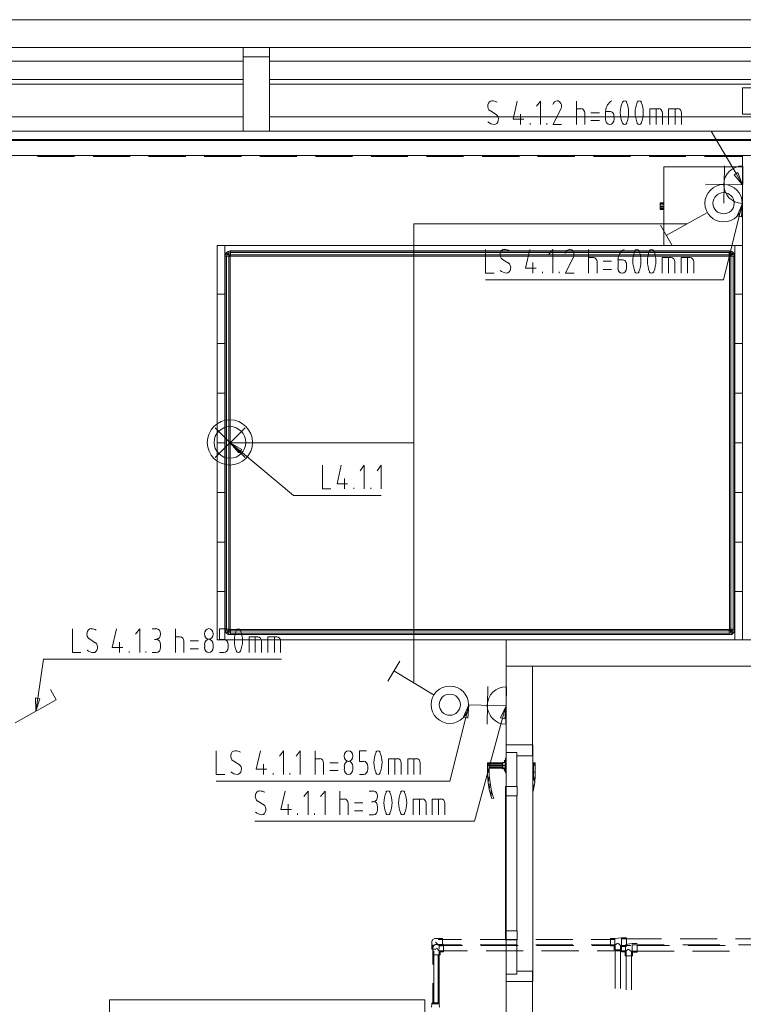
# Model space of a CAD drawing. Header units: millimetres. Extents: x 352 to 350573, y -22 to 37733.
# Tile 181 of 214: x 136176 to 141681, y 16181 to 23672. Entities that reach past the tile are written whole.
import ezdxf

# ---------------------------------------------------------------- set-up
doc = ezdxf.new("R2010")
doc.units = ezdxf.units.MM
for name, color, linetype in [('PDF _0', 1, 'Continuous'), ('PDF _PD-Socket', 1, 'Continuous'), ('PDF _PD-Socket Text', 1, 'Continuous'), ('PDF$_83$-$Floor$Plan$-$В_Этаж$03_Сводный$M-EQPM', 2, 'Continuous')]:
    doc.layers.add(name, color=color, linetype=linetype)
for name, color, linetype, true_color in [('PDF _PD-Lighting', 7, 'Continuous', 0xb80000), ('PDF _PD-Lighting Text', 7, 'Continuous', 0xb80000), ('PDF _PD-Switches', 7, 'Continuous', 0x37dd00), ('PDF$_83$-$Floor$Plan$-$В_Этаж$03_Сводный$A-AREA', 7, 'Continuous', 0xdd6e00), ('PDF$_83$-$Floor$Plan$-$В_Этаж$03_Сводный$A-DETL-MBND', 7, 'Continuous', 0xdd3700), ('PDF$_83$new_ifc_RVT-1-В_Этаж$03_Сводный$A-DOOR', 7, 'Continuous', 0xdcdcdc), ('PDF$_83$new_ifc_RVT-1-В_Этаж$03_Сводный$A-GENM', 7, 'Continuous', 0xdd6e6e), ('PDF$_83$new_ifc_RVT-1-В_Этаж$03_Сводный$A-ROOF', 7, 'Continuous', 0xdddd6e), ('PDF$_83$new_ifc_RVT-1-В_Этаж$03_Сводный$A-WALL', 7, 'Continuous', 0xdddd6e), ('PDF$_83$new_ifc_RVT-1-В_Этаж$03_Сводный$I-FURN', 7, 'Continuous', 0xdcdcdc), ('PDF$_83$new_ifc_RVT-1-В_Этаж$03_Сводный$Q-SPCQ', 7, 'Continuous', 0xdcdcdc)]:
    doc.layers.add(name, color=color, linetype=linetype, true_color=true_color)

msp = doc.modelspace()

# ---------------------------------------------------------------- linework, layer by layer
at = {"layer": 'PDF _0', "lineweight": 0}
for points in [[(141625.8, 22502.6), (141434.9, 22824.9), (141235.9, 22824.9), (139732.1, 22824.9)], [(139849.5, 18357.2), (139634.7, 17573.5), (139435.8, 17573.5), (137963.8, 17573.5)]]:
    msp.add_lwpolyline(points, dxfattribs=at)
at = {"layer": 'PDF _0', "color": 82, "lineweight": 0, "true_color": 0x37dd00}
for points in [[(141649.7, 22176.4), (141530.3, 21693), (141329.4, 21693), (139720.2, 21693)], [(136312.8, 18510.4), (136356.5, 18806.7), (136555.4, 18806.7), (138166.7, 18806.7)], [(139569, 18363.2), (139447.7, 17879.8), (139248.8, 17879.8), (137671.4, 17879.8)]]:
    msp.add_lwpolyline(points, dxfattribs=at)
at = {"layer": 'PDF _0', "color": 12, "lineweight": 0, "true_color": 0xb80000}
msp.add_lwpolyline([(137854.4, 20390.1), (138258.2, 20052), (138459.1, 20052), (138926.5, 20052)], dxfattribs=at)
at = {"layer": 'PDF _PD-Lighting', "lineweight": 0}
for points in [[(139175.2, 20453.8), (139175.2, 22118.7), (141251.9, 22118.7)], [(137663.4, 20340.4), (137890.2, 20567.2)], [(137663.4, 20567.2), (137890.2, 20340.4)], [(139175.2, 18623.7), (139175.2, 20453.8), (137776.8, 20453.8)]]:
    msp.add_lwpolyline(points, dxfattribs=at)
for radius in [172.1, 120.3]:
    msp.add_circle((137774.7, 20455.6), radius, dxfattribs=at)
at = {"layer": 'PDF _PD-Lighting Text', "lineweight": 0}
msp.add_lwpolyline([(137842.4, 20376.2), (137776.8, 20453.8), (137864.3, 20402.1)], close=True, dxfattribs=at)
for points in [[(137776.8, 20453.8), (137854.4, 20390.1)], [(138479, 20282.7), (138479, 20101.7), (138542.6, 20101.7)], [(138622.2, 20282.7), (138590.4, 20141.5), (138669.9, 20141.5)], [(138797.2, 20101.7), (138797.2, 20282.7), (138765.4, 20240.9)], [(138926.5, 20101.7), (138926.5, 20282.7), (138894.7, 20240.9)], [(138646.1, 20181.3), (138646.1, 20101.7)], [(138717.7, 20101.7), (138717.7, 20111.6)], [(138847, 20101.7), (138847, 20111.6)]]:
    msp.add_lwpolyline(points, dxfattribs=at)
at = {"layer": 'PDF _PD-Socket', "lineweight": 0}
for points in [[(141536.3, 22560.3), (141532.3, 22275.8)], [(141677.5, 22558.3), (141673.6, 22273.9)], [(141675.5, 22415.1), (141393.1, 22421.1)], [(139736.1, 18597.9), (139732.1, 18313.4)], [(139877.3, 18452.7), (139592.9, 18458.6)]]:
    msp.add_lwpolyline(points, dxfattribs=at)
msp.add_lwpolyline([(139879.3, 18595.9), (139873.4, 18311.4, -1), (139877.7, 18596.6)], format="xyb", dxfattribs=at)
msp.add_arc((141673.6, 22417), 142.2, 89.05293, 269.05293, dxfattribs=at)
at = {"layer": 'PDF _PD-Socket Text', "lineweight": 0}
for points in [[(139960.9, 23053.6), (139929.1, 22914.4), (140010.6, 22914.4)], [(140137.9, 22874.6), (140137.9, 23053.6), (140106.1, 23013.8)], [(140410.4, 22874.6), (140410.4, 23053.6)], [(139756, 22978), (139799.8, 22950.2)], [(139986.7, 22954.1), (139986.7, 22874.6)], [(140410.4, 22993.9), (140446.2, 22993.9)], [(140474.1, 22960.1), (140474.1, 22874.6)], [(140585.5, 22964.1), (140521.8, 22964.1)], [(140665.1, 22974), (140633.2, 22974), (140633.2, 22914.4)], [(140696.9, 22914.4), (140696.9, 22934.3)], [(140969.4, 22874.6), (140969.4, 22993.9), (141037, 22993.9)], [(141017.1, 22874.6), (141017.1, 22993.9)], [(141064.9, 22960.1), (141064.9, 22874.6)], [(141112.6, 22874.6), (141112.6, 22993.9), (141182.2, 22993.9)], [(141162.3, 22874.6), (141162.3, 22993.9)], [(141210.1, 22960.1), (141210.1, 22874.6)], [(140058.4, 22874.6), (140058.4, 22884.5)], [(140185.7, 22874.6), (140185.7, 22884.5)], [(140521.8, 22904.4), (140585.5, 22904.4)], [(141675.5, 22415.1), (141625.8, 22502.6)], [(139877.3, 18452.7), (139849.5, 18357.2)], [(138194.5, 17802.2), (138162.7, 17663), (138242.3, 17663)], [(138369.6, 17623.2), (138369.6, 17802.2), (138337.7, 17762.4)], [(138498.9, 17623.2), (138498.9, 17802.2), (138465, 17762.4)], [(138610.2, 17623.2), (138610.2, 17802.2)], [(138833, 17802.2), (138866.9, 17802.2)], [(137987.6, 17726.6), (138033.4, 17698.8)], [(138218.4, 17702.8), (138218.4, 17623.2)], [(138610.2, 17742.5), (138646.1, 17742.5)], [(138673.9, 17708.7), (138673.9, 17623.2)], [(138785.3, 17712.7), (138721.6, 17712.7)], [(138866.9, 17722.6), (138850.9, 17722.6)], [(138898.7, 17682.9), (138898.7, 17663)], [(139169.2, 17623.2), (139169.2, 17742.5), (139238.8, 17742.5)], [(139216.9, 17623.2), (139216.9, 17742.5)], [(139266.7, 17708.7), (139266.7, 17623.2)], [(139314.4, 17623.2), (139314.4, 17742.5), (139382, 17742.5)], [(139362.2, 17623.2), (139362.2, 17742.5)], [(139409.9, 17708.7), (139409.9, 17623.2)], [(138290, 17623.2), (138290, 17633.1)], [(138417.3, 17623.2), (138417.3, 17633.1)], [(138721.6, 17653), (138785.3, 17653)], [(138866.9, 17623.2), (138833, 17623.2)]]:
    msp.add_lwpolyline(points, dxfattribs=at)
msp.add_lwpolyline([(140292.9, 23034.7, -0.219958), (140293.1, 22993.9), (140233.4, 22874.6), (140297.1, 22874.6)], format="xyb", dxfattribs=at)
for points in [[(141639.7, 22510.6), (141675.5, 22415.1), (141611.9, 22492.7)], [(139833.6, 18361.2), (139877.3, 18452.7), (139865.4, 18353.2)]]:
    msp.add_lwpolyline(points, close=True, dxfattribs=at)
for centre, radius, start, end in [((139766.6, 22966.1), 89.5, 62.63226, 89.14403), ((140950.5, 22965.1), 205.9, 157.24029, 202.75971), ((140602.4, 22965.1), 205.9, 337.24029, 22.75971), ((141063.9, 22965.1), 205.9, 157.24029, 202.75971), ((140713.8, 22965.1), 205.9, 337.24029, 22.75971), ((138000.2, 17714.7), 89.5, 62.63226, 89.14403), ((139152.3, 17713.7), 205.9, 157.24029, 202.75971), ((138802.2, 17713.7), 205.9, 337.24029, 22.75971), ((139263.7, 17713.7), 205.9, 157.24029, 202.75971), ((138913.6, 17713.7), 205.9, 337.24029, 22.75971)]:
    msp.add_arc(centre, radius, start, end, dxfattribs=at)
for points in [[(139737, 23024.2), (139733.5, 23005.9), (139740.6, 22987), (139754.1, 22978.5)], [(139768.8, 23055.6), (139753.6, 23055.5), (139740.5, 23042.5), (139737, 23024.2)], [(140264.5, 23055.6), (140249.7, 23055.8), (140236.7, 23043.6), (140232.6, 23025.9)], [(140292.9, 23034.7), (140287.1, 23047.6), (140276, 23055.7), (140264.1, 23055.6)], [(140681.2, 23054.2), (140654, 23042), (140635.2, 23010.7), (140633.4, 22974.7)], [(140777.4, 23055.6), (140770.8, 23055.6), (140764.6, 23051.9), (140760.7, 23045.5)], [(140794.2, 23045.5), (140790.3, 23051.9), (140784.1, 23055.6), (140777.4, 23055.6)], [(140888.8, 23055.6), (140882.2, 23055.6), (140876, 23051.9), (140872, 23045.5)], [(140905.6, 23045.5), (140901.7, 23051.9), (140895.5, 23055.6), (140888.8, 23055.6)], [(139816.8, 22906), (139820.3, 22924.3), (139813.2, 22943.2), (139799.7, 22951.7)], [(140474.1, 22961.1), (140474.1, 22980.3), (140461.2, 22995.9), (140445.3, 22995.9)], [(140688.4, 22963.8), (140682.1, 22971.5), (140673.1, 22975.2), (140664.1, 22973.7)], [(140696.6, 22934.5), (140697.8, 22945.3), (140694.8, 22956.2), (140688.4, 22963.8)], [(141064.9, 22961.1), (141064.9, 22980.3), (141052, 22995.9), (141036, 22995.9)], [(141210.1, 22961.1), (141210.1, 22980.3), (141197.2, 22995.9), (141181.2, 22995.9)], [(139737.5, 22894.8), (139751.6, 22882.5), (139768.1, 22875.5), (139785.2, 22874.7)], [(139785, 22874.6), (139800.1, 22874.7), (139813.3, 22887.6), (139816.8, 22906)], [(140631.2, 22915.4), (140631.2, 22892.8), (140645.9, 22874.6), (140664.1, 22874.6)], [(140664.1, 22874.6), (140682.2, 22874.6), (140696.9, 22892.8), (140696.9, 22915.4)], [(140760.7, 22884.7), (140764.6, 22878.3), (140770.8, 22874.6), (140777.4, 22874.6)], [(140777.4, 22874.6), (140784.1, 22874.6), (140790.3, 22878.3), (140794.2, 22884.7)], [(140872, 22884.7), (140876, 22878.3), (140882.2, 22874.6), (140888.8, 22874.6)], [(140888.8, 22874.6), (140895.5, 22874.6), (140901.7, 22878.3), (140905.6, 22884.7)], [(137968.6, 17772.8), (137965.1, 17754.5), (137972.2, 17735.6), (137985.7, 17727.1)], [(138000.4, 17804.2), (137985.3, 17804.1), (137972.1, 17791.2), (137968.6, 17772.8)], [(138898.7, 17763.4), (138898.7, 17785.9), (138884, 17804.2), (138865.9, 17804.2)], [(138865.9, 17722.6), (138884, 17722.6), (138898.7, 17740.9), (138898.7, 17763.4)], [(138977.2, 17804.2), (138970.6, 17804.2), (138964.4, 17800.5), (138960.5, 17794.1)], [(138994, 17794.1), (138990.1, 17800.5), (138983.9, 17804.2), (138977.2, 17804.2)], [(139088.6, 17804.2), (139082, 17804.2), (139075.8, 17800.5), (139071.9, 17794.1)], [(139105.4, 17794.1), (139101.5, 17800.5), (139095.3, 17804.2), (139088.6, 17804.2)], [(138048.4, 17654.6), (138051.9, 17672.9), (138044.8, 17691.8), (138031.3, 17700.3)], [(138673.9, 17709.7), (138673.9, 17728.9), (138661, 17744.5), (138645.1, 17744.5)], [(138898.7, 17683.9), (138898.7, 17706.4), (138884, 17724.6), (138865.9, 17724.6)], [(139266.7, 17709.7), (139266.7, 17728.9), (139253.8, 17744.5), (139237.8, 17744.5)], [(139409.9, 17709.7), (139409.9, 17728.9), (139397, 17744.5), (139381, 17744.5)], [(137969.1, 17643.4), (137983.2, 17631.1), (137999.7, 17624.2), (138016.8, 17623.3)], [(138016.6, 17623.2), (138031.8, 17623.3), (138044.9, 17636.2), (138048.4, 17654.6)], [(138865.9, 17623.2), (138884, 17623.2), (138898.7, 17641.4), (138898.7, 17664)], [(138960.5, 17633.3), (138964.4, 17626.9), (138970.6, 17623.2), (138977.2, 17623.2)], [(138977.2, 17623.2), (138983.9, 17623.2), (138990.1, 17626.9), (138994, 17633.3)], [(139071.9, 17633.3), (139075.8, 17626.9), (139082, 17623.2), (139088.6, 17623.2)], [(139088.6, 17623.2), (139095.3, 17623.2), (139101.5, 17626.9), (139105.4, 17633.3)]]:
    msp.add_open_spline(points, degree=3, dxfattribs=at)
at = {"layer": 'PDF _PD-Switches', "lineweight": 0}
for points in [[(141633.8, 22180.4), (141673.6, 22273.9), (141665.6, 22172.4)], [(136328.7, 18506.4), (136298.8, 18410.9), (136296.9, 18512.3)], [(139553.1, 18367.1), (139592.9, 18458.6), (139584.9, 18359.2)]]:
    msp.add_lwpolyline(points, close=True, dxfattribs=at)
for points in [[(141673.6, 22273.9), (141649.7, 22176.4)], [(141407, 22204.2), (141094.7, 22031.2)], [(141051, 22108.8), (141138.5, 21953.6)], [(139720.2, 21923.8), (139720.2, 21742.7), (139783.9, 21742.7)], [(140056.4, 21923.8), (140024.5, 21782.5), (140104.1, 21782.5)], [(140231.4, 21742.7), (140231.4, 21923.8), (140199.6, 21884)], [(140503.9, 21742.7), (140503.9, 21923.8)], [(139849.5, 21848.2), (139895.2, 21820.3)], [(140080.2, 21824.3), (140080.2, 21742.7)], [(140386.6, 21862.1), (140328.9, 21742.7), (140392.5, 21742.7)], [(140503.9, 21864.1), (140539.7, 21864.1)], [(140567.6, 21828.3), (140567.6, 21742.7)], [(140679, 21834.3), (140615.3, 21834.3)], [(140760.5, 21844.2), (140728.7, 21844.2), (140728.7, 21782.5)], [(140792.4, 21782.5), (140792.4, 21804.4)], [(141062.9, 21742.7), (141062.9, 21864.1), (141132.5, 21864.1)], [(141112.6, 21742.7), (141112.6, 21864.1)], [(141160.4, 21828.3), (141160.4, 21742.7)], [(141208.1, 21742.7), (141208.1, 21864.1), (141275.7, 21864.1)], [(141255.8, 21742.7), (141255.8, 21864.1)], [(141303.6, 21828.3), (141303.6, 21742.7)], [(140151.8, 21742.7), (140151.8, 21752.7)], [(140279.2, 21742.7), (140279.2, 21752.7)], [(140615.3, 21772.6), (140679, 21772.6)], [(136577.3, 19037.5), (136577.3, 18856.5), (136641, 18856.5)], [(136911.5, 19037.5), (136879.7, 18896.3), (136961.2, 18896.3)], [(137088.5, 18856.5), (137088.5, 19037.5), (137056.7, 18997.7)], [(137184, 19037.5), (137215.8, 19037.5)], [(137361.1, 18856.5), (137361.1, 19037.5)], [(137729, 18955.9), (137695.2, 18955.9), (137695.2, 19037.5), (137752.9, 19037.5)], [(136706.6, 18961.9), (136750.4, 18932.1)], [(137215.8, 18955.9), (137199.9, 18955.9)], [(137361.1, 18977.8), (137396.9, 18977.8)], [(137920, 18856.5), (137920, 18977.8), (137987.6, 18977.8)], [(137967.7, 18856.5), (137967.7, 18977.8)], [(138063.2, 18856.5), (138063.2, 18977.8), (138132.8, 18977.8)], [(138113, 18856.5), (138113, 18977.8)], [(136935.4, 18936), (136935.4, 18856.5)], [(137247.7, 18916.1), (137247.7, 18896.3)], [(137424.7, 18942), (137424.7, 18856.5)], [(137536.1, 18946), (137472.4, 18946)], [(137472.4, 18886.3), (137536.1, 18886.3)], [(137583.8, 18896.3), (137583.8, 18916.1)], [(137647.5, 18916.1), (137647.5, 18896.3)], [(137760.9, 18896.3), (137760.9, 18916.1)], [(138015.5, 18942), (138015.5, 18856.5)], [(138160.7, 18942), (138160.7, 18856.5)], [(137009, 18856.5), (137009, 18866.4)], [(137136.3, 18856.5), (137136.3, 18866.4)], [(137215.8, 18856.5), (137184, 18856.5)], [(137695.2, 18856.5), (137729, 18856.5)], [(138976.3, 18639.7), (139067.8, 18792.8)], [(139328.3, 18532.2), (139022, 18717.2)], [(136141.7, 18321.4), (136454, 18498.4), (136410.2, 18576)], [(136298.8, 18410.9), (136312.8, 18510.4)], [(139592.9, 18458.6), (139569, 18363.2)], [(137671.4, 18108.5), (137671.4, 17929.5), (137735, 17929.5)], [(138007.5, 18108.5), (137975.7, 17969.3), (138055.3, 17969.3)], [(138182.6, 17929.5), (138182.6, 18108.5), (138150.8, 18068.8)], [(138309.9, 17929.5), (138309.9, 18108.5), (138278.1, 18068.8)], [(138423.3, 17929.5), (138423.3, 18108.5)], [(138791.3, 18029), (138759.4, 18029), (138759.4, 18108.5), (138815.1, 18108.5)], [(137800.7, 18033), (137844.4, 18005.1)], [(138031.4, 18009.1), (138031.4, 17929.5)], [(138423.3, 18048.9), (138459.1, 18048.9)], [(138486.9, 18015.1), (138486.9, 17929.5)], [(138598.3, 18019), (138534.7, 18019)], [(138646.1, 17969.3), (138646.1, 17989.2)], [(138709.7, 17989.2), (138709.7, 17969.3)], [(138823.1, 17969.3), (138823.1, 17989.2)], [(138982.2, 17929.5), (138982.2, 18048.9), (139049.9, 18048.9)], [(139030, 17929.5), (139030, 18048.9)], [(139077.7, 18015.1), (139077.7, 17929.5)], [(139127.4, 17929.5), (139127.4, 18048.9), (139195.1, 18048.9)], [(139175.2, 17929.5), (139175.2, 18048.9)], [(139222.9, 18015.1), (139222.9, 17929.5)], [(138103, 17929.5), (138103, 17939.5)], [(138230.3, 17929.5), (138230.3, 17939.5)], [(138534.7, 17959.4), (138598.3, 17959.4)], [(138759.4, 17929.5), (138791.3, 17929.5)]]:
    msp.add_lwpolyline(points, dxfattribs=at)
for centre, radius in [((141530.4, 22275.8), 142.2), ((141530.4, 22275.8), 80.6), ((139447.7, 18460.4), 142.2), ((139447.7, 18460.4), 80.6)]:
    msp.add_circle(centre, radius, dxfattribs=at)
for centre, radius, start, end in [((139862.1, 21834.2), 89.5, 62.63226, 89.14403), ((140343.1, 21885), 49.4, 334.04097, 23.66139), ((141046, 21835.2), 205.9, 157.24029, 202.75971), ((140695.9, 21835.2), 205.9, 337.24029, 22.75971), ((141157.4, 21835.2), 205.9, 157.24029, 202.75971), ((140809.3, 21835.2), 205.9, 337.24029, 22.75971), ((136717.2, 18948), 89.5, 62.63226, 89.14403), ((138014.5, 18947), 205.9, 157.24029, 202.75971), ((137664.4, 18947), 205.9, 337.24029, 22.75971), ((137813.2, 18021), 89.5, 62.63226, 89.14403), ((139076.7, 18020), 205.9, 157.24029, 202.75971), ((138726.6, 18020), 205.9, 337.24029, 22.75971)]:
    msp.add_arc(centre, radius, start, end, dxfattribs=at)
for points in [[(139830.5, 21894.4), (139827, 21876), (139834.1, 21857.1), (139847.6, 21848.6)], [(139862.3, 21925.8), (139847.1, 21925.7), (139834, 21912.7), (139830.5, 21894.4)], [(140358, 21923.8), (140343.2, 21923.9), (140330.2, 21911.8), (140326.1, 21894)], [(140388.4, 21904.8), (140382.6, 21917.8), (140371.5, 21925.8), (140359.6, 21925.8)], [(140774.7, 21924.4), (140747.5, 21912.1), (140728.7, 21880.9), (140726.9, 21844.8)], [(140870.9, 21923.8), (140864.3, 21923.8), (140858.1, 21920), (140854.1, 21913.7)], [(140887.7, 21913.7), (140883.8, 21920), (140877.6, 21923.8), (140870.9, 21923.8)], [(140982.3, 21923.8), (140975.7, 21923.8), (140969.5, 21920), (140965.5, 21913.7)], [(140999.1, 21913.7), (140995.2, 21920), (140988.9, 21923.8), (140982.3, 21923.8)], [(139910.3, 21776.1), (139913.8, 21794.4), (139906.7, 21813.4), (139893.2, 21821.9)], [(140567.6, 21829.3), (140567.6, 21848.5), (140554.7, 21864.1), (140538.7, 21864.1)], [(140783.9, 21834), (140777.5, 21841.7), (140768.6, 21845.3), (140759.6, 21843.9)], [(140792.1, 21804.7), (140793.3, 21815.5), (140790.3, 21826.3), (140783.9, 21834)], [(141160.4, 21829.3), (141160.4, 21848.5), (141147.4, 21864.1), (141131.5, 21864.1)], [(141303.6, 21829.3), (141303.6, 21848.5), (141290.7, 21864.1), (141274.7, 21864.1)], [(139831, 21764.9), (139845, 21752.7), (139861.6, 21745.7), (139878.7, 21744.8)], [(139878.5, 21744.7), (139893.6, 21744.8), (139906.8, 21757.8), (139910.3, 21776.1)], [(140726.7, 21783.5), (140726.7, 21761), (140741.4, 21742.7), (140759.5, 21742.7)], [(140759.5, 21742.7), (140777.7, 21742.7), (140792.4, 21761), (140792.4, 21783.5)], [(140854.1, 21754.8), (140858.1, 21748.5), (140864.3, 21744.7), (140870.9, 21744.7)], [(140870.9, 21744.7), (140877.6, 21744.7), (140883.8, 21748.5), (140887.7, 21754.8)], [(140965.5, 21754.8), (140969.5, 21748.5), (140975.7, 21744.7), (140982.3, 21744.7)], [(140982.3, 21744.7), (140988.9, 21744.7), (140995.2, 21748.5), (140999.1, 21754.8)], [(136719.4, 19039.5), (136704.2, 19039.4), (136691.1, 19026.4), (136687.6, 19008.1)], [(137247.7, 18998.7), (137247.7, 19021.2), (137233, 19039.5), (137214.8, 19039.5)], [(137614.7, 19039.5), (137596.5, 19039.5), (137581.9, 19021.2), (137581.9, 18998.7)], [(137647.5, 18998.7), (137647.5, 19021.2), (137632.8, 19039.5), (137614.7, 19039.5)], [(137839.4, 19037.5), (137832.8, 19037.5), (137826.6, 19033.7), (137822.7, 19027.4)], [(137856.2, 19027.4), (137852.3, 19033.7), (137846.1, 19037.5), (137839.4, 19037.5)], [(136687.6, 19008.1), (136684.1, 18989.8), (136691.2, 18970.8), (136704.7, 18962.3)], [(137214.8, 18957.9), (137233, 18957.9), (137247.7, 18976.2), (137247.7, 18998.7)], [(137247.7, 18917.1), (137247.7, 18939.7), (137233, 18957.9), (137214.8, 18957.9)], [(137424.7, 18943), (137424.7, 18962.2), (137411.8, 18977.8), (137395.9, 18977.8)], [(137581.9, 18998.7), (137581.9, 18976.2), (137596.5, 18957.9), (137614.7, 18957.9)], [(137614.7, 18957.9), (137596.5, 18957.9), (137581.9, 18939.7), (137581.9, 18917.1)], [(137614.7, 18957.9), (137632.8, 18957.9), (137647.5, 18976.2), (137647.5, 18998.7)], [(137647.5, 18917.1), (137647.5, 18939.7), (137632.8, 18957.9), (137614.7, 18957.9)], [(137760.9, 18917.1), (137760.9, 18939.7), (137746.2, 18957.9), (137728.1, 18957.9)], [(138015.5, 18943), (138015.5, 18962.2), (138002.6, 18977.8), (137986.6, 18977.8)], [(138160.7, 18943), (138160.7, 18962.2), (138147.8, 18977.8), (138131.9, 18977.8)], [(136735.6, 18856.5), (136750.8, 18856.6), (136763.9, 18869.5), (136767.4, 18887.9)], [(136767.4, 18887.9), (136770.9, 18906.2), (136763.8, 18925.1), (136750.3, 18933.6)], [(137214.8, 18856.5), (137233, 18856.5), (137247.7, 18874.7), (137247.7, 18897.2)], [(137581.9, 18897.2), (137581.9, 18874.7), (137596.5, 18856.5), (137614.7, 18856.5)], [(137614.7, 18856.5), (137632.8, 18856.5), (137647.5, 18874.7), (137647.5, 18897.2)], [(137728.1, 18856.5), (137746.2, 18856.5), (137760.9, 18874.7), (137760.9, 18897.2)], [(136688.1, 18876.7), (136702.2, 18864.4), (136718.7, 18857.4), (136735.8, 18856.6)], [(137822.7, 18868.5), (137826.6, 18862.2), (137832.8, 18858.5), (137839.4, 18858.5)], [(137839.4, 18858.5), (137846.1, 18858.5), (137852.3, 18862.2), (137856.2, 18868.5)], [(137781.7, 18079.2), (137778.2, 18060.8), (137785.2, 18041.9), (137798.7, 18033.4)], [(137813.4, 18110.5), (137798.3, 18110.5), (137785.1, 18097.5), (137781.7, 18079.2)], [(138676.9, 18110.5), (138658.8, 18110.5), (138644.1, 18092.3), (138644.1, 18069.8)], [(138644.1, 18069.8), (138644.1, 18047.2), (138658.8, 18029), (138676.9, 18029)], [(138709.7, 18069.8), (138709.7, 18092.3), (138695, 18110.5), (138676.9, 18110.5)], [(138676.9, 18029), (138695, 18029), (138709.7, 18047.2), (138709.7, 18069.8)], [(138901.7, 18110.5), (138895, 18110.5), (138888.8, 18106.8), (138884.9, 18100.5)], [(138918.4, 18100.5), (138914.5, 18106.8), (138908.3, 18110.5), (138901.7, 18110.5)], [(137861.4, 17960.9), (137864.9, 17979.2), (137857.9, 17998.1), (137844.3, 18006.7)], [(138486.9, 18016.1), (138486.9, 18035.3), (138474, 18050.9), (138458.1, 18050.9)], [(138676.9, 18031), (138658.8, 18031), (138644.1, 18012.7), (138644.1, 17990.2)], [(138709.7, 17990.2), (138709.7, 18012.7), (138695, 18031), (138676.9, 18031)], [(138823.1, 17990.2), (138823.1, 18012.7), (138808.4, 18031), (138790.3, 18031)], [(139077.7, 18016.1), (139077.7, 18035.3), (139064.8, 18050.9), (139048.9, 18050.9)], [(139222.9, 18016.1), (139222.9, 18035.3), (139210, 18050.9), (139194.1, 18050.9)], [(137782.1, 17949.7), (137796.2, 17937.5), (137812.8, 17930.5), (137829.8, 17929.6)], [(137829.6, 17929.5), (137844.8, 17929.6), (137857.9, 17942.6), (137861.4, 17960.9)], [(138644.1, 17970.3), (138644.1, 17947.8), (138658.8, 17929.5), (138676.9, 17929.5)], [(138676.9, 17929.5), (138695, 17929.5), (138709.7, 17947.8), (138709.7, 17970.3)], [(138790.3, 17929.5), (138808.4, 17929.5), (138823.1, 17947.8), (138823.1, 17970.3)], [(138884.9, 17939.6), (138888.8, 17933.3), (138895, 17929.5), (138901.7, 17929.5)], [(138901.7, 17929.5), (138908.3, 17929.5), (138914.5, 17933.3), (138918.4, 17939.6)]]:
    msp.add_open_spline(points, degree=3, dxfattribs=at)
at = {"layer": 'PDF$_83$-$Floor$Plan$-$В_Этаж$03_Сводный$A-AREA', "lineweight": 0}
for points in [[(136310.8, 22631.9), (136593.2, 22631.9)], [(136734.5, 22631.9), (137014.9, 22631.9)], [(137156.2, 22631.9), (137438.6, 22631.9)], [(137579.9, 22631.9), (137862.3, 22631.9)], [(138001.6, 22631.9), (138284, 22631.9)], [(138425.3, 22631.9), (138707.7, 22631.9)], [(138848.9, 22631.9), (139129.4, 22631.9)], [(139270.7, 22631.9), (139553.1, 22631.9)], [(139694.3, 22631.9), (139976.8, 22631.9)], [(140116, 22631.9), (140398.5, 22631.9)], [(140539.7, 22631.9), (140822.2, 22631.9)], [(140963.4, 22631.9), (141243.9, 22631.9)], [(141385.1, 22631.9), (141675.5, 22631.9), (141675.5, 22343.5)], [(141675.5, 22202.2), (141675.5, 21921.8)], [(141675.5, 21780.5), (141675.5, 21498.1)], [(141675.5, 21356.9), (141675.5, 21074.4)], [(141675.5, 20933.2), (141675.5, 20652.7)], [(141675.5, 20511.5), (141675.5, 20229)], [(141675.5, 20087.8), (141675.5, 19807.3)], [(141675.5, 19666.1), (141675.5, 19383.6)], [(141675.5, 19242.4), (141675.5, 18953.9), (141480.6, 18953.9)], [(140072.3, 18953.9), (139877.3, 18953.9), (139877.3, 18792.8)], [(140494, 18953.9), (140211.5, 18953.9)], [(140917.7, 18953.9), (140635.2, 18953.9)], [(141339.4, 18953.9), (141058.9, 18953.9)], [(139877.3, 18651.6), (139877.3, 18369.1)], [(139877.3, 18229.9), (139877.3, 17947.4)], [(139877.3, 17806.2), (139877.3, 17523.7)], [(139877.3, 17382.5), (139877.3, 17102)], [(139877.3, 16960.8), (139877.3, 16678.3)], [(139877.3, 16537.1), (139877.3, 16254.6)]]:
    msp.add_lwpolyline(points, dxfattribs=at)
at = {"layer": 'PDF$_83$-$Floor$Plan$-$В_Этаж$03_Сводный$A-DETL-MBND', "color": 1, "lineweight": 0}
msp.add_lwpolyline([(139392, 16632.6), (139392, 16682.3), (139338.3, 16682.3, 0.428571), (139310.4, 16654.5), (139310.4, 16600.8), (139342.3, 16600.8)], format="xyb", dxfattribs=at)
at = {"layer": 'PDF$_83$-$Floor$Plan$-$В_Этаж$03_Сводный$A-DETL-MBND', "color": 5, "lineweight": 0}
for points in [[(139320.4, 16557), (139374.1, 16557), (139374.1, 16580.9), (139399.9, 16580.9), (139399.9, 16636.6), (139346.2, 16636.6), (139344.2, 16636.6), (139342.3, 16636.6), (139340.3, 16636.6), (139338.3, 16636.6), (139336.3, 16636.6), (139336.3, 16634.6), (139334.3, 16634.6), (139332.3, 16634.6), (139332.3, 16632.6), (139330.3, 16632.6), (139328.3, 16630.6), (139326.3, 16630.6), (139326.3, 16628.6), (139324.4, 16626.6), (139324.4, 16624.6), (139322.4, 16624.6), (139322.4, 16622.6), (139322.4, 16620.7), (139320.4, 16620.7), (139320.4, 16618.7), (139320.4, 16616.7), (139318.4, 16614.7), (139318.4, 16612.7), (139318.4, 16610.7), (139318.4, 16608.7), (139318.4, 16557)], [(140752.6, 16628.6), (140752.6, 16580.9), (140782.4, 16580.9), (140782.4, 16551), (140838.1, 16551), (140838.1, 16576.9), (140873.9, 16576.9), (140873.9, 16636.6)], [(140873.9, 16642.5), (140834.1, 16642.5), (140784.4, 16636.6)], [(140830.2, 16582.9), (140834.1, 16578.9), (140834.1, 16636.6)], [(141078.8, 16634.6), (140834.1, 16634.6)], [(141502.5, 16634.6), (141220, 16634.6)], [(141888.4, 16634.6), (141643.7, 16634.6)], [(139318.4, 16557), (139318.4, 16557)], [(139326.3, 16588.8), (139326.3, 16193)], [(139346.2, 16608.7), (139364.1, 16590.8), (139372.1, 16584.8), (139374.1, 16582.9), (139374.1, 16580.9)], [(139366.1, 16183), (139366.1, 16588.8)], [(139545.2, 16628.6), (139368.1, 16628.6)], [(139368.1, 16588.8), (139582.9, 16588.8)], [(139966.9, 16628.6), (139684.4, 16628.6)], [(139724.2, 16588.8), (140006.6, 16588.8)], [(140390.5, 16628.6), (140108.1, 16628.6)], [(140145.9, 16588.8), (140428.3, 16588.8)], [(140708.8, 16628.6), (140531.8, 16628.6)], [(140569.6, 16588.8), (140784.4, 16588.8)], [(140782.4, 16580.9), (140782.4, 16582.9), (140784.4, 16584.8)], [(140830.2, 16290.5), (140830.2, 16582.9), (140820.2, 16590.8), (140814.2, 16594.8), (140810.3, 16596.8), (140806.3, 16596.8), (140802.3, 16596.8), (140800.3, 16594.8), (140794.3, 16592.8), (140788.4, 16586.8), (140784.4, 16584.8), (140784.4, 16628.6)], [(140790.4, 16582.9), (140790.4, 16290.5)], [(140834.1, 16584.8), (141154.4, 16584.8)], [(140834.1, 16578.9), (140836.1, 16576.9), (140838.1, 16576.9)], [(141293.6, 16584.8), (141576.1, 16584.8)]]:
    msp.add_lwpolyline(points, dxfattribs=at)
at = {"layer": 'PDF$_83$-$Floor$Plan$-$В_Этаж$03_Сводный$A-DETL-MBND', "color": 1, "lineweight": 0}
for points in [[(139318.4, 16632.6), (139318.4, 16483.4)], [(139338.3, 16654.5), (139350.2, 16642.5), (139360.2, 16632.6)], [(139358.2, 16628.6), (139358.2, 16632.6)], [(139537.2, 16674.4), (139360.2, 16674.4)], [(139360.2, 16634.6), (139537.2, 16634.6)], [(139960.9, 16674.4), (139678.4, 16674.4)], [(139678.4, 16634.6), (139960.9, 16634.6)], [(140382.6, 16674.4), (140102.1, 16674.4)], [(140102.1, 16634.6), (140382.6, 16634.6)], [(140702.8, 16674.4), (140523.8, 16674.4)], [(140523.8, 16634.6), (140702.8, 16634.6)], [(140792.4, 16628.6), (140792.4, 16686.3), (140752.6, 16686.3), (140702.8, 16682.3), (140671, 16682.3), (140671, 16626.6), (140698.9, 16626.6), (140698.9, 16594.8)], [(140702.8, 16682.3), (140702.8, 16628.6), (140706.8, 16632.6), (140710.8, 16636.6), (140716.8, 16640.5), (140720.8, 16642.5), (140724.7, 16642.5), (140728.7, 16642.5), (140732.7, 16640.5), (140738.7, 16636.6), (140748.6, 16626.6), (140752.6, 16624.6), (140752.6, 16686.3)], [(141058.9, 16678.3), (140752.6, 16678.3)], [(141480.6, 16678.3), (141200.1, 16678.3)], [(141928.2, 16678.3), (141621.8, 16678.3)], [(139358.2, 16193), (139358.2, 16557)], [(139366.1, 16600.8), (139366.1, 16626.6), (139392, 16626.6)], [(140700.9, 16626.6), (140702.8, 16628.6)], [(140702.8, 16594.8), (140750.6, 16594.8)], [(140706.8, 16626.6), (140706.8, 16608.7), (140706.8, 16300.4)], [(140746.6, 16300.4), (140746.6, 16608.7), (140746.6, 16626.6)], [(140752.6, 16628.6), (140824.2, 16628.6)], [(140754.6, 16610.7), (140754.6, 16620.7), (140792.4, 16620.7)], [(140754.6, 16594.8), (140754.6, 16608.7)], [(140873.9, 16628.6), (141118.6, 16628.6)], [(141259.8, 16628.6), (141542.3, 16628.6)], [(139318.4, 16342.2), (139318.4, 16193)]]:
    msp.add_lwpolyline(points, dxfattribs=at)
at = {"layer": 'PDF$_83$-$Floor$Plan$-$В_Этаж$03_Сводный$M-EQPM', "lineweight": 0}
for points in [[(136857.8, 16014), (139256.7, 16014), (139256.7, 16214.9), (136857.8, 16214.9)], [(136857.8, 16214.9), (139256.7, 16214.9), (139256.7, 16014), (136857.8, 16014)]]:
    msp.add_lwpolyline(points, close=True, dxfattribs=at)
for points in [[(139308.4, 16159.2), (139310.4, 16185), (139310.4, 16187), (139312.4, 16189), (139312.4, 16191), (139314.4, 16191), (139314.4, 16193), (139316.4, 16193), (139318.4, 16193), (139320.4, 16193), (139322.4, 16193), (139324.4, 16193), (139326.3, 16193), (139328.3, 16193)], [(139366.1, 16185), (139310.4, 16185)], [(139356.2, 16193), (139354.2, 16193), (139352.2, 16193), (139350.2, 16193), (139348.2, 16193), (139346.2, 16193), (139344.2, 16193), (139342.3, 16193), (139340.3, 16193), (139338.3, 16193), (139336.3, 16193), (139334.3, 16193), (139332.3, 16193), (139330.3, 16193), (139328.3, 16193), (139326.3, 16193), (139324.4, 16193), (139322.4, 16193), (139320.4, 16193)], [(139350.2, 16193), (139352.2, 16193), (139354.2, 16193), (139356.2, 16193), (139358.2, 16193), (139360.2, 16193), (139362.2, 16193), (139362.2, 16191), (139364.1, 16191), (139364.1, 16189), (139366.1, 16189), (139366.1, 16187), (139366.1, 16185), (139368.1, 16159.2)]]:
    msp.add_lwpolyline(points, dxfattribs=at)
at = {"layer": 'PDF$_83$new_ifc_RVT-1-В_Этаж$03_Сводный$A-DOOR', "color": 133, "lineweight": 0, "true_color": 0x6edddd}
for points in [[(139956.9, 18072.7), (140076.3, 18072.7), (140076.3, 18154.3), (139877.3, 18154.3), (139877.3, 18096.6), (139956.9, 18096.6)], [(139877.3, 18096.6), (139877.3, 17838), (139956.9, 17838), (139956.9, 18096.6)], [(139871.4, 17838), (139871.4, 17768.4), (139960.9, 17768.4), (139960.9, 17838)], [(139877.3, 17768.4), (139877.3, 16740), (139956.9, 16740), (139956.9, 17768.4)], [(139871.4, 16740), (139871.4, 16670.4), (139960.9, 16670.4), (139960.9, 16740)], [(139877.3, 16670.4), (139877.3, 16409.8), (139956.9, 16409.8), (139956.9, 16670.4)], [(139956.9, 16409.8), (139877.3, 16409.8), (139877.3, 16354.1), (140076.3, 16354.1), (140076.3, 16433.7), (139956.9, 16433.7)]]:
    msp.add_lwpolyline(points, close=True, dxfattribs=at)
at = {"layer": 'PDF$_83$new_ifc_RVT-1-В_Этаж$03_Сводный$A-DOOR', "lineweight": 0}
for points in [[(139875.4, 18054.8), (139871.4, 18054.8), (139871.4, 17941.5), (139875.4, 17941.5)], [(139734.1, 18007.1), (139734.1, 18015.1), (139748, 18015.1), (139748, 18007.1), (139748, 18015.1), (139748, 18017), (139849.5, 18017)], [(139849.5, 18015.1), (139748, 18015.1), (139748, 18017), (139734.1, 18017), (139734.1, 18015.1)], [(139748, 17997.2), (139734.1, 17997.2)], [(139871.4, 17985.2), (139849.5, 17985.2), (139849.5, 17997.2), (139748, 17997.2), (139748, 18007.1), (139849.5, 18007.1)], [(139748, 17987.2), (139849.5, 17987.2)], [(139748, 17981.2), (139849.5, 17981.2)], [(139871.4, 17997.2), (139849.5, 17997.2), (139849.5, 18009.1), (139849.5, 18019), (139849.5, 18021), (139871.4, 18023)], [(139849.5, 18019), (139871.4, 18021)], [(139849.5, 18009.1), (139871.4, 18011.1)], [(139871.4, 17971.3), (139849.5, 17973.3), (139849.5, 17977.3), (139849.5, 17985.2)], [(139863.4, 18023), (139863.4, 18033), (139863.4, 18036.9), (139871.4, 18040.9)], [(139863.4, 18033), (139871.4, 18034.9)], [(140078.3, 18017), (140084.2, 18017), (140084.2, 18015.1), (140084.2, 18007.1), (140098.1, 18007.1)], [(140084.2, 17997.2), (140084.2, 17947.4), (140098.1, 17947.4), (140098.1, 17997.2), (140084.2, 17997.2), (140084.2, 18007.1), (140084.2, 18015.1), (140078.3, 18015.1)], [(140078.3, 18007.1), (140084.2, 18007.1), (140084.2, 17997.2), (140078.3, 17997.2)], [(140078.3, 17987.2), (140084.2, 17987.2)], [(140078.3, 17981.2), (140084.2, 17981.2)], [(140098.1, 18015.1), (140098.1, 18007.1), (140098.1, 17997.2)], [(139740.1, 17867.9), (139748, 17814.2), (139754, 17869.8), (139748, 17921.6)], [(139871.4, 17975.3), (139849.5, 17977.3), (139748, 17977.3)], [(139863.4, 17963.3), (139863.4, 17973.3)], [(139871.4, 17953.4), (139863.4, 17957.4), (139863.4, 17963.3), (139871.4, 17959.4)], [(140084.2, 17977.3), (140078.3, 17977.3)], [(140078.3, 17861.9), (140080.2, 17869.8), (140084.2, 17921.6)], [(139754, 17869.8), (139762, 17818.1), (139775.9, 17766.4), (139781.9, 17750.5), (139767.9, 17746.5), (139762, 17762.4), (139748, 17814.2)], [(140080.2, 17869.8), (140084.2, 17814.2), (140094.2, 17867.9)], [(139762, 17762.4), (139762, 17818.1)], [(139871.4, 16740), (139871.4, 16746), (139871.4, 16753.9), (139871.4, 16759.9), (139871.4, 16765.9), (139871.4, 16771.8), (139871.4, 16777.8), (139871.4, 16783.8), (139871.4, 16787.7), (139871.4, 16793.7), (139871.4, 16797.7), (139871.4, 16801.7), (139871.4, 16805.6), (139871.4, 16809.6), (139871.4, 17253.2), (139871.4, 17696.8), (139871.4, 17700.8), (139871.4, 17704.7), (139871.4, 17708.7), (139871.4, 17714.7), (139871.4, 17718.7), (139871.4, 17724.6), (139871.4, 17730.6), (139871.4, 17734.6), (139871.4, 17740.6), (139871.4, 17748.5), (139871.4, 17754.5), (139871.4, 17760.4), (139871.4, 17768.4)], [(139875.4, 17760.4), (139871.4, 17760.4)], [(139875.4, 17754.5), (139871.4, 17754.5)], [(140084.2, 17814.2), (140078.3, 17792.3)], [(139875.4, 17748.5), (139871.4, 17748.5)], [(139875.4, 17740.6), (139871.4, 17740.6)], [(139875.4, 17734.6), (139871.4, 17734.6)], [(139875.4, 17730.6), (139871.4, 17730.6)], [(139875.4, 17724.6), (139871.4, 17724.6)], [(139875.4, 17718.7), (139871.4, 17718.7)], [(139875.4, 17714.7), (139871.4, 17714.7)], [(139875.4, 17708.7), (139871.4, 17708.7)], [(139875.4, 17704.7), (139871.4, 17704.7)], [(139875.4, 17700.8), (139871.4, 17700.8)], [(139875.4, 17696.8), (139871.4, 17696.8)], [(139875.4, 16809.6), (139871.4, 16809.6)], [(139875.4, 16805.6), (139871.4, 16805.6)], [(139875.4, 16801.7), (139871.4, 16801.7)], [(139875.4, 16797.7), (139871.4, 16797.7)], [(139875.4, 16793.7), (139871.4, 16793.7)], [(139875.4, 16787.7), (139871.4, 16787.7)], [(139875.4, 16783.8), (139871.4, 16783.8)], [(139875.4, 16777.8), (139871.4, 16777.8)], [(139875.4, 16771.8), (139871.4, 16771.8)], [(139875.4, 16765.9), (139871.4, 16765.9)], [(139875.4, 16759.9), (139871.4, 16759.9)], [(139875.4, 16753.9), (139871.4, 16753.9)], [(139875.4, 16746), (139871.4, 16746)]]:
    msp.add_lwpolyline(points, dxfattribs=at)
for points in [[(139734.1, 17997.2), (139734.1, 18007.1), (139748, 18007.1), (139748, 17997.2), (139748, 17947.4), (139734.1, 17947.4)], [(140084.2, 18017), (140098.1, 18017), (140098.1, 18015.1), (140084.2, 18015.1)], [(139748, 17921.6), (139748, 17947.4), (139734.1, 17947.4), (139734.1, 17921.6), (139740.1, 17867.9)], [(140084.2, 17947.4), (140084.2, 17921.6), (140094.2, 17867.9), (140098.1, 17921.6), (140098.1, 17947.4)]]:
    msp.add_lwpolyline(points, close=True, dxfattribs=at)
at = {"layer": 'PDF$_83$new_ifc_RVT-1-В_Этаж$03_Сводный$A-GENM', "lineweight": 0}
for points in [[(137876.2, 23461.4), (137876.2, 23389.8)], [(138077.2, 23389.8), (138077.2, 23461.4)]]:
    msp.add_lwpolyline(points, dxfattribs=at)
for points in [[(138077.2, 23389.8), (137876.2, 23389.8), (137876.2, 22824.9), (138077.2, 22824.9)], [(140078.3, 16354.1), (140078.3, 18154.3), (139875.4, 18154.3), (139875.4, 16354.1)]]:
    msp.add_lwpolyline(points, close=True, dxfattribs=at)
at = {"layer": 'PDF$_83$new_ifc_RVT-1-В_Этаж$03_Сводный$A-ROOF', "lineweight": 0}
for points in [[(157354.1, 23672.2), (132197.2, 23672.2), (132197.2, 23461.4), (157354.1, 23461.4)], [(157073.7, 22753.2), (132477.7, 22753.2), (132477.7, 22639.9), (157073.7, 22639.9)]]:
    msp.add_lwpolyline(points, close=True, dxfattribs=at)
at = {"layer": 'PDF$_83$new_ifc_RVT-1-В_Этаж$03_Сводный$A-WALL', "lineweight": 0}
for points in [[(142676.1, 22952.2), (142676.1, 23153.1), (141675.5, 23153.1), (141675.5, 22952.2)], [(141675.5, 22639.9), (141675.5, 18953.9), (141876.5, 18953.9), (141876.5, 22639.9)], [(142075.4, 18953.9), (139877.3, 18953.9), (139877.3, 18753), (142075.4, 18753)], [(140076.3, 18154.3), (140076.3, 18753), (139877.3, 18753), (139877.3, 18154.3)], [(140076.3, 15954.3), (140076.3, 16354.1), (139877.3, 16354.1), (139877.3, 15954.3)]]:
    msp.add_lwpolyline(points, close=True, dxfattribs=at)
at = {"layer": 'PDF$_83$new_ifc_RVT-1-В_Этаж$03_Сводный$I-FURN', "lineweight": 0}
for points in [[(141675.5, 21953.6), (141076.8, 21953.6), (141076.8, 22552.3), (141675.5, 22552.3)], [(141076.8, 22273.9), (141047, 22273.9), (141047, 22277.8), (141076.8, 22277.8)], [(141047, 22273.9), (141047, 22263.9), (141076.8, 22263.9)], [(141047, 22263.9), (141047, 22252), (141076.8, 22252)], [(141047, 22252), (141047, 22240), (141076.8, 22240)], [(141047, 22240), (141047, 22232.1), (141076.8, 22232.1)], [(141047, 22232.1), (141047, 22228.1), (141076.8, 22228.1)], [(141076.8, 21953.6), (137737, 21953.6), (137737, 21583.6), (137677.3, 21583.6), (137677.3, 21209.7), (137677.3, 20831.7), (137677.3, 20453.8), (137677.3, 20073.8), (137677.3, 19695.9), (137677.3, 19321.9), (137677.3, 19695.9), (137737, 19695.9), (137677.3, 19695.9), (137677.3, 20073.8), (137677.3, 20453.8), (137677.3, 20831.7), (137677.3, 21209.7), (137677.3, 21583.6), (137677.3, 21953.6), (137737, 21953.6), (137677.3, 21953.6), (137677.3, 21583.6), (137737, 21583.6), (137737, 21209.7), (137677.3, 21209.7), (137737, 21209.7), (137737, 20831.7), (137677.3, 20831.7), (137737, 20831.7), (137737, 20453.8), (137677.3, 20453.8), (137737, 20453.8), (137737, 20073.8), (137677.3, 20073.8), (137737, 20073.8), (137737, 19695.9), (137737, 20073.8), (137737, 20453.8), (137737, 20831.7), (137737, 21209.7), (137737, 21583.6), (137737, 21953.6)], [(141572.1, 21872), (141576.1, 21872), (141580.1, 21882), (141584, 21880), (141596, 21891.9), (141602, 21884), (141611.9, 21888), (141613.9, 21872), (141615.9, 21872), (141613.9, 21888), (141603.9, 21901.9), (141592, 21909.8), (141576.1, 21913.8), (137776.8, 21913.8), (137760.9, 21909.8), (137748.9, 21901.9), (137739, 21888), (137737, 21872), (137739, 21872), (137739, 19033.5), (137748.9, 19035.5), (137750.9, 19023.6), (137766.8, 19029.5), (137770.8, 19025.6), (137776.8, 19033.5), (137766.8, 19029.5), (137766.8, 19035.5), (137748.9, 19035.5), (137748.9, 21872), (137739, 21872), (137741, 21888), (137739, 21888)], [(137780.8, 19033.5), (137776.8, 19033.5), (137772.8, 19023.6), (137770.8, 19025.6), (137756.9, 19013.6), (137750.9, 19023.6), (137741, 19019.6), (137739, 19033.5), (137737, 19033.5), (137739, 19017.6), (137748.9, 19005.7), (137760.9, 18995.7), (137776.8, 18993.7), (141576.1, 18993.7), (141592, 18995.7), (141603.9, 19005.7), (141613.9, 19017.6), (141615.9, 19033.5), (141613.9, 19033.5), (141613.9, 21872), (141603.9, 21872), (141602, 21884), (141586, 21876), (141576.1, 21872), (141584, 21880), (141586, 21876), (141586, 21870.1), (141603.9, 21872), (141603.9, 19035.5), (141613.9, 19033.5), (141611.9, 19019.6), (141613.9, 19017.6)], [(137776.8, 19033.5), (137776.8, 19037.5), (137766.8, 19035.5), (137766.8, 21870.1), (137748.9, 21872), (137750.9, 21884), (137741, 21888), (137748.9, 21899.9), (137748.9, 21901.9)], [(137776.8, 19037.5), (137776.8, 21868.1), (137766.8, 21870.1), (137766.8, 21876), (137750.9, 21884), (137756.9, 21891.9), (137748.9, 21899.9), (137762.9, 21907.8), (137760.9, 21909.8)], [(137776.8, 21868.1), (137776.8, 21872), (137766.8, 21876), (137770.8, 21880), (137756.9, 21891.9), (137766.8, 21897.9), (137762.9, 21907.8), (137776.8, 21911.8), (137778.8, 21901.9), (141574.1, 21901.9), (141574.1, 21884), (141580.1, 21882), (141586, 21897.9), (141596, 21891.9), (141603.9, 21899.9), (141611.9, 21888), (141613.9, 21888)], [(137776.8, 21913.8), (137776.8, 21911.8), (141576.1, 21911.8), (141576.1, 21913.8)], [(141603.9, 21901.9), (141603.9, 21899.9), (141590, 21907.8), (141586, 21897.9), (141574.1, 21901.9), (141576.1, 21911.8), (141590, 21907.8), (141592, 21909.8)], [(137776.8, 21872), (137776.8, 21872)], [(137776.8, 21872), (137780.8, 21872)], [(141576.1, 21872), (141576.1, 21872)], [(141576.1, 21872), (141576.1, 21868.1), (141586, 21870.1), (141586, 19035.5), (141603.9, 19035.5), (141602, 19023.6), (141611.9, 19019.6), (141603.9, 19005.7), (141590, 18997.7), (141592, 18995.7)], [(141576.1, 21868.1), (141576.1, 19037.5), (141586, 19035.5), (141586, 19029.5), (141602, 19023.6), (141596, 19013.6), (141603.9, 19005.7)], [(139877.3, 18953.9), (137737, 18953.9), (137737, 19321.9), (137677.3, 19321.9), (137737, 19321.9), (137737, 18953.9), (137677.3, 18953.9), (137737, 18953.9)], [(141576.1, 19033.5), (141572.1, 19033.5), (141574.1, 19023.6), (137778.8, 19023.6), (137778.8, 19005.7), (137766.8, 19007.6), (137762.9, 18997.7), (137748.9, 19005.7), (137741, 19019.6), (137739, 19017.6)], [(141572.1, 19033.5), (137780.8, 19033.5), (137778.8, 19023.6), (137772.8, 19023.6), (137766.8, 19007.6), (137756.9, 19013.6), (137748.9, 19005.7)], [(137760.9, 18995.7), (137762.9, 18997.7), (137776.8, 18995.7), (137778.8, 19005.7), (141574.1, 19005.7), (141574.1, 19023.6), (141580.1, 19023.6), (141576.1, 19033.5), (141584, 19025.6), (141580.1, 19023.6), (141586, 19007.6), (141574.1, 19005.7), (141576.1, 18995.7), (137776.8, 18995.7), (137776.8, 18993.7)], [(137776.8, 19033.5), (137776.8, 19033.5)], [(141576.1, 19037.5), (141576.1, 19033.5), (141586, 19029.5), (141584, 19025.6), (141596, 19013.6), (141586, 19007.6), (141590, 18997.7), (141576.1, 18995.7), (141576.1, 18993.7)], [(141576.1, 19033.5), (141576.1, 19033.5)], [(137748.9, 19005.7), (137748.9, 19005.7)], [(141603.9, 19005.7), (141603.9, 19005.7)]]:
    msp.add_lwpolyline(points, dxfattribs=at)
for points in [[(141615.9, 18953.9), (141615.9, 19321.9), (141615.9, 19695.9), (141615.9, 20073.8), (141615.9, 20453.8), (141615.9, 20831.7), (141615.9, 21209.7), (141615.9, 21583.6), (141615.9, 21953.6), (141615.9, 21583.6), (141675.5, 21583.6), (141615.9, 21583.6), (141615.9, 21209.7), (141675.5, 21209.7), (141615.9, 21209.7), (141615.9, 20831.7), (141675.5, 20831.7), (141615.9, 20831.7), (141615.9, 20453.8), (141675.5, 20453.8), (141615.9, 20453.8), (141615.9, 20073.8), (141675.5, 20073.8), (141615.9, 20073.8), (141615.9, 19695.9), (141675.5, 19695.9), (141615.9, 19695.9), (141615.9, 19321.9), (141675.5, 19321.9), (141615.9, 19321.9)], [(141574.1, 21884), (137778.8, 21884), (137778.8, 21901.9), (137766.8, 21897.9), (137772.8, 21882), (137776.8, 21872), (137770.8, 21880), (137772.8, 21882), (137778.8, 21884), (137780.8, 21872), (141572.1, 21872)], [(137737, 19321.9), (137737, 19695.9)], [(137677.3, 18953.9), (137677.3, 19321.9)]]:
    msp.add_lwpolyline(points, close=True, dxfattribs=at)
at = {"layer": 'PDF$_83$new_ifc_RVT-1-В_Этаж$03_Сводный$Q-SPCQ', "lineweight": 0}
for points in [[(135877.1, 23357.9), (137876.2, 23357.9)], [(138077.2, 23357.9), (142276.3, 23357.9)], [(135877.1, 23216.7), (137876.2, 23216.7)], [(137876.2, 23180.9), (135877.1, 23180.9)], [(138077.2, 23216.7), (142276.3, 23216.7)], [(142276.3, 23180.9), (138077.2, 23180.9)], [(135877.1, 22934.3), (137876.2, 22934.3)], [(138077.2, 22934.3), (142276.3, 22934.3)], [(157073.7, 22757.2), (132477.7, 22757.2)]]:
    msp.add_lwpolyline(points, dxfattribs=at)
at = {"layer": 'PDF$_83$new_ifc_RVT-1-В_Этаж$03_Сводный$Q-SPCQ', "color": 9, "lineweight": 0, "true_color": 0xbababa}
msp.add_lwpolyline([(132477.7, 22824.9), (132477.7, 22761.2), (157073.7, 22761.2), (157073.7, 22824.9)], close=True, dxfattribs=at)

doc.saveas('drawing.dxf')
